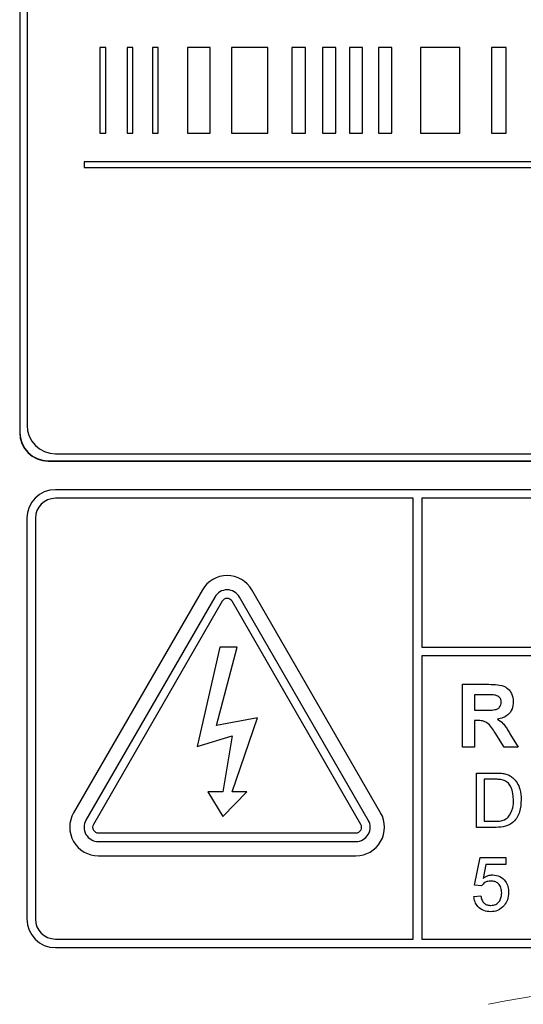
# Model space of a CAD drawing. Header units: millimetres. Extents: x 5 to 418, y 2 to 292.
# Tile 26 of 52: x 111.7 to 116.1, y 173.59 to 182.19. Entities that reach past the tile are written whole.
import ezdxf

# ---------------------------------------------------------------- set-up
doc = ezdxf.new("R2010")
doc.units = ezdxf.units.MM

msp = doc.modelspace()

# ---------------------------------------------------------------- linework, layer by layer
at = {"color": 7, "linetype": 'Continuous', "lineweight": 25}
for p, q in [((111.6991, 188.7124), (111.6991, 178.5874)), ((111.7008, 188.7124), (111.7008, 178.5874)), ((111.7633, 188.6516), (111.7633, 178.6516)), ((112.4008, 181.9516), (112.4008, 181.2016)), ((112.4508, 181.9516), (112.4008, 181.9516)), ((112.4508, 181.2016), (112.4508, 181.9516)), ((112.6887, 181.9516), (112.6387, 181.9516)), ((112.6387, 181.9516), (112.6387, 181.2016)), ((112.6887, 181.2016), (112.6887, 181.9516)), ((112.91, 181.9516), (112.86, 181.9516)), ((112.86, 181.9516), (112.86, 181.2016)), ((112.91, 181.2016), (112.91, 181.9516)), ((113.3622, 181.9516), (113.1649, 181.9516)), ((113.1649, 181.9516), (113.1649, 181.2016)), ((113.3622, 181.2016), (113.3622, 181.9516)), ((113.5506, 181.9516), (113.5506, 181.2016)), ((113.8675, 181.9516), (113.5506, 181.9516)), ((113.8675, 181.2016), (113.8675, 181.9516)), ((114.1964, 181.9516), (114.0768, 181.9516)), ((114.0768, 181.9516), (114.0768, 181.2016)), ((114.1964, 181.2016), (114.1964, 181.9516)), ((114.3457, 181.9516), (114.3457, 181.2016)), ((114.4602, 181.9516), (114.3457, 181.9516)), ((114.4602, 181.2016), (114.4602, 181.9516)), ((114.6957, 181.9516), (114.5813, 181.9516)), ((114.5813, 181.9516), (114.5813, 181.2016)), ((114.6957, 181.2016), (114.6957, 181.9516)), ((114.9499, 181.9516), (114.8355, 181.9516)), ((114.8355, 181.9516), (114.8355, 181.2016)), ((114.9499, 181.2016), (114.9499, 181.9516)), ((115.2012, 181.9516), (115.2012, 181.2016)), ((115.5439, 181.9516), (115.2012, 181.9516)), ((115.5439, 181.2016), (115.5439, 181.9516)), ((115.8225, 181.9516), (115.8225, 181.2016)), ((115.951, 181.9516), (115.8225, 181.9516)), ((115.951, 181.2016), (115.951, 181.9516)), ((112.4008, 181.2016), (112.4508, 181.2016)), ((112.6387, 181.2016), (112.6887, 181.2016)), ((112.86, 181.2016), (112.91, 181.2016)), ((113.1649, 181.2016), (113.3622, 181.2016)), ((113.5506, 181.2016), (113.8675, 181.2016)), ((114.0768, 181.2016), (114.1964, 181.2016)), ((114.3457, 181.2016), (114.4602, 181.2016)), ((114.5813, 181.2016), (114.6957, 181.2016)), ((114.8355, 181.2016), (114.9499, 181.2016)), ((115.2012, 181.2016), (115.5439, 181.2016)), ((115.8225, 181.2016), (115.951, 181.2016)), ((112.2633, 180.9516), (112.2633, 180.9016)), ((124.2633, 180.9516), (112.2633, 180.9516)), ((112.2633, 180.9016), (124.2633, 180.9016)), ((112.0133, 178.4016), (124.5133, 178.4016)), ((111.9491, 178.3391), (124.5741, 178.3391)), ((111.9491, 178.3373), (124.5741, 178.3373)), ((124.5116, 178.0873), (112.0116, 178.0873)), ((115.1366, 178.0124), (112.0116, 178.0124)), ((115.1366, 174.1623), (115.1366, 178.0124)), ((115.2116, 178.0124), (115.2116, 176.7125)), ((124.5116, 178.0124), (115.2116, 178.0124)), ((111.7616, 177.8374), (111.7616, 174.3374)), ((111.8366, 177.8374), (111.8366, 174.3374)), ((113.2951, 177.2123), (112.1701, 175.2638)), ((114.8531, 175.2638), (113.7281, 177.2123)), ((113.4033, 177.1499), (112.2783, 175.2013)), ((113.4683, 177.1124), (112.3433, 175.1638)), ((114.6799, 175.1638), (113.5549, 177.1124)), ((114.7448, 175.2013), (113.6198, 177.1499)), ((113.4491, 176.7124), (113.2487, 175.8426)), ((113.4175, 176.0264), (113.5979, 176.7124)), ((113.5979, 176.7124), (113.4491, 176.7124)), ((115.2116, 176.7125), (124.6866, 176.7125)), ((124.6866, 176.6375), (115.2116, 176.6375)), ((115.2116, 176.6375), (115.2116, 174.1623)), ((115.568, 176.3874), (115.7988, 176.3874)), ((115.568, 175.8373), (115.568, 176.3874)), ((115.6738, 176.2957), (115.6738, 176.1617)), ((115.7637, 176.2957), (115.6738, 176.2957)), ((115.6738, 176.1617), (115.7589, 176.1617)), ((113.7776, 176.0939), (113.4175, 176.0264)), ((113.5549, 175.4487), (113.7776, 176.0939)), ((115.6738, 176.07), (115.6738, 175.8373)), ((115.6975, 176.07), (115.6738, 176.07)), ((113.2487, 175.8426), (113.5549, 175.9363)), ((113.5549, 175.9363), (113.473, 175.4487)), ((115.9309, 175.8373), (115.8527, 175.9622)), ((115.9879, 175.9462), (116.0545, 175.8373)), ((115.6738, 175.8373), (115.568, 175.8373)), ((116.0545, 175.8373), (115.9309, 175.8373)), ((115.6914, 175.6123), (115.8538, 175.6123)), ((115.6914, 175.1374), (115.6914, 175.6123)), ((115.8547, 175.5575), (115.7584, 175.5575)), ((115.7584, 175.5575), (115.7584, 175.1922)), ((113.473, 175.4487), (113.3438, 175.4487)), ((113.3438, 175.4487), (113.473, 175.2311)), ((113.473, 175.2311), (113.6841, 175.4487)), ((113.6841, 175.4487), (113.5549, 175.4487)), ((115.8615, 175.1374), (115.6914, 175.1374)), ((115.7584, 175.1922), (115.8563, 175.1922)), ((112.3866, 175.0888), (114.6366, 175.0888)), ((112.3866, 175.0138), (114.6366, 175.0138)), ((112.3866, 174.8888), (114.6366, 174.8888)), ((115.6731, 174.6319), (115.7219, 174.8755)), ((115.7219, 174.8755), (115.9472, 174.8755)), ((115.9472, 174.8755), (115.9472, 174.8146)), ((115.7716, 174.8146), (115.7474, 174.6916)), ((115.9472, 174.8146), (115.7716, 174.8146)), ((115.734, 174.6258), (115.6731, 174.6319)), ((115.667, 174.5345), (115.7279, 174.5406)), ((112.0116, 174.1623), (115.1366, 174.1623)), ((115.2116, 174.1623), (124.5116, 174.1623)), ((112.0116, 174.0873), (124.5116, 174.0873))]:
    msp.add_line(p, q, dxfattribs=at)
at = {"color": 7, "linetype": 'Continuous', "lineweight": 18}
for p, q in [((111.7008, 178.5874), (111.6991, 178.5874)), ((111.9491, 178.3391), (111.9491, 178.3373))]:
    msp.add_line(p, q, dxfattribs=at)
at = {"color": 7, "linetype": 'Continuous', "lineweight": 25}
for centre, radius, start, end in [((112.0133, 178.6516), 0.25, 180, 270), ((111.9491, 178.5873), 0.25, 180, 270), ((111.9491, 178.5873), 0.2483, 180, 270), ((112.0116, 177.8373), 0.25, 90, 180), ((112.0116, 177.8373), 0.175, 90, 180), ((113.5116, 177.0873), 0.25, 30, 150), ((113.5116, 177.0873), 0.125, 30, 150), ((113.5116, 177.0873), 0.05, 30, 150), ((112.3866, 175.1388), 0.25, 150, 270), ((114.6366, 175.1388), 0.25, 270, 30), ((112.3866, 175.1388), 0.125, 150, 270), ((112.3866, 175.1388), 0.05, 150, 270), ((114.6366, 175.1388), 0.125, 270, 30), ((114.6366, 175.1388), 0.05, 270, 30), ((112.0116, 174.3373), 0.25, 180, 270), ((112.0116, 174.3373), 0.175, 180, 270)]:
    msp.add_arc(centre, radius, start, end, dxfattribs=at)
at = {"color": 7, "linetype": 'Continuous', "lineweight": 18}
msp.add_arc((118.2616, 161.0873), 12.7457, 78.83718, 101.16282, dxfattribs=at)
at = {"color": 7, "linetype": 'Continuous', "lineweight": 25}
for points, knots in [([(115.7988, 176.3874), (115.8238, 176.387), (115.8736, 176.3862), (115.9373, 176.373), (115.9761, 176.3401), (116.0047, 176.2981), (116.0092, 176.2602), (116.0122, 176.235)], [0, 0, 0, 0, 0.251135, 0.500538, 0.625745, 0.751054, 1, 1, 1, 1]), ([(115.8477, 176.2939), (115.8321, 176.2946), (115.8041, 176.2958), (115.776, 176.2957), (115.7637, 176.2957)], [0, 0, 0, 0, 0.559924, 1, 1, 1, 1]), ([(115.9065, 176.2301), (115.9057, 176.2391), (115.9043, 176.257), (115.8842, 176.2842), (115.8615, 176.2902), (115.8477, 176.2939)], [0, 0, 0, 0, 0.2810774, 0.5613003, 1, 1, 1, 1]), ([(115.7589, 176.1617), (115.7901, 176.1607), (115.829, 176.1593), (115.8744, 176.1714), (115.8932, 176.1859), (115.905, 176.2068), (115.906, 176.2223), (115.9065, 176.2301)], [0, 0, 0, 0, 0.500911, 0.625723, 0.750352, 0.875037, 1, 1, 1, 1]), ([(116.0122, 176.235), (116.0104, 176.2137), (116.0068, 176.1713), (115.971, 176.1212), (115.9233, 176.0936), (115.8906, 176.087), (115.8743, 176.0837)], [0, 0, 0, 0, 0.279954, 0.558971, 0.779187, 1, 1, 1, 1]), ([(115.8527, 175.9622), (115.8329, 175.9956), (115.8054, 176.0419), (115.742, 176.0705), (115.7124, 176.0702), (115.6975, 176.07)], [0, 0, 0, 0, 0.560999, 0.779306, 1, 1, 1, 1]), ([(115.8743, 176.0837), (115.8911, 176.0718), (115.9187, 176.0521), (115.9469, 176.0142), (115.9682, 175.9807), (115.9813, 175.9577), (115.9879, 175.9462)], [0, 0, 0, 0, 0.3395627, 0.5595637, 0.7797696, 1, 1, 1, 1]), ([(115.8538, 175.6123), (115.8696, 175.6123), (115.8978, 175.6122), (115.9255, 175.6075), (115.9378, 175.6055)], [0, 0, 0, 0, 0.560194, 1, 1, 1, 1]), ([(115.9332, 175.5477), (115.9187, 175.5513), (115.8929, 175.5576), (115.8664, 175.5576), (115.8547, 175.5575)], [0, 0, 0, 0, 0.559254, 1, 1, 1, 1]), ([(115.9378, 175.6055), (115.9518, 175.6015), (115.977, 175.5943), (115.9977, 175.5785), (116.0068, 175.5715)], [0, 0, 0, 0, 0.559871, 1, 1, 1, 1]), ([(116.0068, 175.5715), (116.0208, 175.5571), (116.0488, 175.5281), (116.0758, 175.4603), (116.0791, 175.4089), (116.0811, 175.3774)], [0, 0, 0, 0, 0.2797602, 0.5599111, 1, 1, 1, 1]), ([(116.0142, 175.3785), (116.012, 175.4161), (116.0091, 175.4687), (115.9711, 175.5254), (115.9458, 175.5403), (115.9332, 175.5477)], [0, 0, 0, 0, 0.559146, 0.780026, 1, 1, 1, 1]), ([(116.0811, 175.3774), (116.0788, 175.3427), (116.074, 175.2736), (116.0256, 175.1842), (115.9436, 175.1407), (115.889, 175.1385), (115.8615, 175.1374)], [0, 0, 0, 0, 0.280837, 0.559952, 0.779068, 1, 1, 1, 1]), ([(115.9685, 175.2257), (115.9844, 175.2521), (116.0129, 175.2993), (116.0138, 175.3542), (116.0142, 175.3785)], [0, 0, 0, 0, 0.557461, 1, 1, 1, 1]), ([(115.8563, 175.1922), (115.8794, 175.1922), (115.9204, 175.1922), (115.9538, 175.2155), (115.9685, 175.2257)], [0, 0, 0, 0, 0.561856, 1, 1, 1, 1]), ([(115.7474, 174.6916), (115.7619, 174.7014), (115.7876, 174.7191), (115.8185, 174.722), (115.8321, 174.7232)], [0, 0, 0, 0, 0.559932, 1, 1, 1, 1]), ([(115.8321, 174.7232), (115.8539, 174.7204), (115.8974, 174.7148), (115.9434, 174.6713), (115.9682, 174.6207), (115.9704, 174.5866), (115.9715, 174.5695)], [0, 0, 0, 0, 0.2791821, 0.5588124, 0.7791813, 1, 1, 1, 1]), ([(115.8153, 174.6684), (115.8063, 174.668), (115.7884, 174.6671), (115.758, 174.6546), (115.7431, 174.6367), (115.734, 174.6258)], [0, 0, 0, 0, 0.2809288, 0.5611511, 1, 1, 1, 1]), ([(115.9106, 174.5659), (115.9097, 174.5808), (115.9078, 174.6105), (115.8852, 174.6477), (115.8504, 174.6664), (115.827, 174.6677), (115.8153, 174.6684)], [0, 0, 0, 0, 0.280687, 0.559609, 0.779289, 1, 1, 1, 1]), ([(115.8146, 174.4005), (115.7938, 174.4022), (115.7524, 174.4056), (115.7037, 174.4405), (115.6748, 174.4862), (115.6696, 174.5184), (115.667, 174.5345)], [0, 0, 0, 0, 0.280071, 0.559255, 0.779436, 1, 1, 1, 1]), ([(115.7279, 174.5406), (115.7305, 174.5282), (115.7355, 174.5035), (115.756, 174.4734), (115.7852, 174.4573), (115.8051, 174.456), (115.815, 174.4553)], [0, 0, 0, 0, 0.280681, 0.559903, 0.779616, 1, 1, 1, 1]), ([(115.815, 174.4553), (115.8306, 174.4569), (115.8617, 174.4602), (115.8939, 174.4924), (115.9087, 174.5295), (115.91, 174.5537), (115.9106, 174.5659)], [0, 0, 0, 0, 0.279554, 0.558249, 0.778889, 1, 1, 1, 1]), ([(115.9715, 174.5695), (115.9699, 174.5469), (115.9669, 174.5066), (115.9449, 174.473), (115.9352, 174.4581)], [0, 0, 0, 0, 0.5597259, 1, 1, 1, 1]), ([(115.9352, 174.4581), (115.9163, 174.4394), (115.8825, 174.4058), (115.8354, 174.4021), (115.8146, 174.4005)], [0, 0, 0, 0, 0.558483, 1, 1, 1, 1])]:
    msp.add_open_spline(points, degree=3, knots=knots, dxfattribs=at)

doc.saveas('drawing.dxf')
